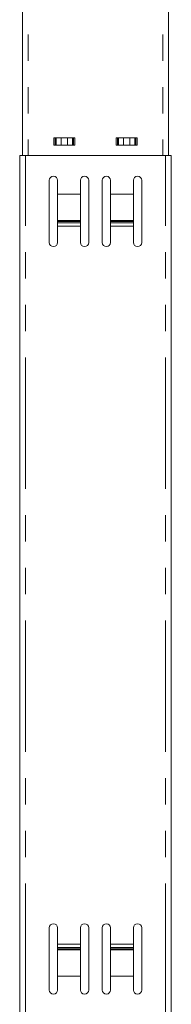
# Model space of a CAD drawing. Header units: millimetres. Extents: x 2 to 601, y 5 to 415.
# Tile 58 of 144: x 87 to 94, y 225 to 272. Entities that reach past the tile are written whole.
import ezdxf

# ---------------------------------------------------------------- set-up
doc = ezdxf.new("R2010")
doc.units = ezdxf.units.MM
doc.linetypes.add('PHANTOM', pattern=[12.7, 6.35, -1.27, 1.27, -1.27, 1.27, -1.27])

msp = doc.modelspace()

# ---------------------------------------------------------------- linework, layer by layer
at = {"color": 7, "linetype": 'Continuous', "lineweight": 15}
for p, q in [((87.083, 304.6744), (87.083, 265.8125)), ((94.113, 304.6744), (94.113, 265.8125)), ((88.5948, 266.6625), (88.6522, 266.6625)), ((88.6522, 266.3125), (88.5948, 266.3125)), ((88.6522, 266.6625), (88.7002, 266.6625)), ((88.6522, 266.3125), (88.7002, 266.3125)), ((88.7002, 266.6625), (88.9491, 266.6625)), ((88.9491, 266.3125), (88.7002, 266.3125)), ((89.247, 266.6625), (88.9491, 266.6625)), ((89.247, 266.3125), (88.9491, 266.3125)), ((89.247, 266.6625), (89.4959, 266.6625)), ((89.4959, 266.3125), (89.247, 266.3125)), ((89.5438, 266.6625), (89.4959, 266.6625)), ((89.5438, 266.3125), (89.4959, 266.3125)), ((89.5438, 266.6625), (89.6013, 266.6625)), ((89.6013, 266.3125), (89.5438, 266.3125)), ((91.6522, 266.6625), (91.5948, 266.6625)), ((91.5948, 266.3125), (91.6522, 266.3125)), ((91.6522, 266.6625), (91.7002, 266.6625)), ((91.6522, 266.3125), (91.7002, 266.3125)), ((91.9491, 266.6625), (91.7002, 266.6625)), ((91.7002, 266.3125), (91.9491, 266.3125)), ((91.9491, 266.6625), (92.247, 266.6625)), ((91.9491, 266.3125), (92.247, 266.3125)), ((92.4959, 266.6625), (92.247, 266.6625)), ((92.247, 266.3125), (92.4959, 266.3125)), ((92.5438, 266.6625), (92.4959, 266.6625)), ((92.5438, 266.3125), (92.4959, 266.3125)), ((92.6013, 266.6625), (92.5438, 266.6625)), ((92.5438, 266.3125), (92.6013, 266.3125)), ((86.948, 224.3125), (86.948, 265.8125)), ((86.948, 265.8125), (87.223, 265.8125)), ((87.223, 265.8125), (93.973, 265.8125)), ((93.973, 265.8125), (94.248, 265.8125)), ((94.248, 224.3125), (94.248, 265.8125)), ((88.373, 264.6124), (88.373, 261.6125)), ((88.773, 263.946), (88.773, 264.6124)), ((89.873, 263.946), (89.873, 264.6124)), ((90.273, 261.6125), (90.273, 264.6124)), ((90.923, 264.6124), (90.923, 261.6125)), ((91.323, 263.946), (91.323, 264.6124)), ((92.423, 263.946), (92.423, 264.6124)), ((92.823, 261.6125), (92.823, 264.6124)), ((89.873, 263.946), (88.773, 263.946)), ((88.773, 262.666), (88.773, 263.946)), ((89.873, 262.666), (89.873, 263.946)), ((91.323, 263.946), (92.423, 263.946)), ((91.323, 262.666), (91.323, 263.946)), ((92.423, 262.666), (92.423, 263.946)), ((89.873, 262.666), (88.773, 262.666)), ((88.773, 262.6285), (88.773, 262.666)), ((88.773, 262.5568), (88.773, 262.6285)), ((88.773, 262.3943), (88.773, 262.5568)), ((89.873, 262.6285), (89.873, 262.666)), ((89.873, 262.5568), (89.873, 262.6285)), ((89.873, 262.3943), (89.873, 262.5568)), ((91.323, 262.666), (92.423, 262.666)), ((91.323, 262.6285), (91.323, 262.666)), ((91.323, 262.5568), (91.323, 262.6285)), ((91.323, 262.3943), (91.323, 262.5568)), ((92.423, 262.6285), (92.423, 262.666)), ((92.423, 262.5568), (92.423, 262.6285)), ((92.423, 262.3943), (92.423, 262.5568)), ((88.773, 261.6125), (88.773, 262.3943)), ((89.873, 261.6125), (89.873, 262.3943)), ((91.323, 261.6125), (91.323, 262.3943)), ((92.423, 261.6125), (92.423, 262.3943)), ((88.373, 225.5125), (88.373, 228.5125)), ((88.773, 228.5125), (88.773, 227.7306)), ((89.873, 228.5125), (89.873, 227.7306)), ((90.273, 228.5125), (90.273, 225.5125)), ((90.923, 225.5125), (90.923, 228.5125)), ((91.323, 228.5125), (91.323, 227.7306)), ((92.423, 228.5125), (92.423, 227.7306)), ((92.823, 228.5125), (92.823, 225.5125)), ((88.773, 227.7306), (88.773, 227.5681)), ((88.773, 227.5681), (88.773, 227.4964)), ((88.773, 227.4964), (88.773, 227.4589)), ((89.873, 227.4589), (88.773, 227.4589)), ((88.773, 227.4589), (88.773, 226.1789)), ((89.873, 227.7306), (89.873, 227.5681)), ((89.873, 227.5681), (89.873, 227.4964)), ((89.873, 227.4964), (89.873, 227.4589)), ((89.873, 227.4589), (89.873, 226.1789)), ((91.323, 227.7306), (91.323, 227.5681)), ((91.323, 227.5681), (91.323, 227.4964)), ((91.323, 227.4964), (91.323, 227.4589)), ((91.323, 227.4589), (92.423, 227.4589)), ((91.323, 227.4589), (91.323, 226.1789)), ((92.423, 227.7306), (92.423, 227.5681)), ((92.423, 227.5681), (92.423, 227.4964)), ((92.423, 227.4964), (92.423, 227.4589)), ((92.423, 227.4589), (92.423, 226.1789)), ((89.873, 226.1789), (88.773, 226.1789)), ((88.773, 226.1789), (88.773, 225.5125)), ((89.873, 226.1789), (89.873, 225.5125)), ((91.323, 226.1789), (91.323, 225.5125)), ((91.323, 226.1789), (92.423, 226.1789)), ((92.423, 226.1789), (92.423, 225.5125))]:
    msp.add_line(p, q, dxfattribs=at)
at = {"color": 7, "linetype": 'PHANTOM', "lineweight": 0}
for p, q in [((87.358, 304.6744), (87.358, 265.8125)), ((93.838, 304.6744), (93.838, 265.8125)), ((88.5948, 266.3125), (88.5948, 266.6625)), ((88.6522, 266.6625), (88.6522, 266.3125)), ((88.7002, 266.3125), (88.7002, 266.6625)), ((88.9491, 266.6625), (88.9491, 266.3125)), ((89.247, 266.3125), (89.247, 266.6625)), ((89.4959, 266.6625), (89.4959, 266.3125)), ((89.5438, 266.3125), (89.5438, 266.6625)), ((89.6013, 266.6625), (89.6013, 266.3125)), ((91.5948, 266.6625), (91.5948, 266.3125)), ((91.6522, 266.3125), (91.6522, 266.6625)), ((91.7002, 266.6625), (91.7002, 266.3125)), ((91.9491, 266.3125), (91.9491, 266.6625)), ((92.247, 266.6625), (92.247, 266.3125)), ((92.4959, 266.3125), (92.4959, 266.6625)), ((92.5438, 266.6625), (92.5438, 266.3125)), ((92.6013, 266.3125), (92.6013, 266.6625)), ((87.223, 224.3125), (87.223, 265.8125)), ((93.973, 224.3125), (93.973, 265.8125)), ((89.873, 262.6285), (88.773, 262.6285)), ((89.873, 262.5568), (88.773, 262.5568)), ((91.323, 262.6285), (92.423, 262.6285)), ((91.323, 262.5568), (92.423, 262.5568)), ((89.873, 262.3943), (88.773, 262.3943)), ((91.323, 262.3943), (92.423, 262.3943)), ((89.873, 227.7306), (88.773, 227.7306)), ((89.873, 227.5681), (88.773, 227.5681)), ((89.873, 227.4964), (88.773, 227.4964)), ((91.323, 227.7306), (92.423, 227.7306)), ((91.323, 227.5681), (92.423, 227.5681)), ((91.323, 227.4964), (92.423, 227.4964))]:
    msp.add_line(p, q, dxfattribs=at)
at = {"color": 7, "linetype": 'Continuous', "lineweight": 15}
for centre, start, end in [((88.573, 264.6125), 90, 180), ((88.573, 264.6125), 0, 90), ((90.073, 264.6125), 90, 180), ((90.073, 264.6125), 0, 90), ((91.123, 264.6125), 90, 180), ((91.123, 264.6125), 0, 90), ((92.623, 264.6125), 90, 180), ((92.623, 264.6125), 0, 90), ((88.573, 261.6125), 180, 270), ((88.573, 261.6125), 270, 0), ((90.073, 261.6125), 180, 270), ((90.073, 261.6125), 270, 0), ((91.123, 261.6125), 180, 270), ((91.123, 261.6125), 270, 0), ((92.623, 261.6125), 180, 270), ((92.623, 261.6125), 270, 0), ((88.573, 228.5125), 90, 180), ((88.573, 228.5125), 0, 90), ((90.073, 228.5125), 90, 180), ((90.073, 228.5125), 0, 90), ((91.123, 228.5125), 90, 180), ((91.123, 228.5125), 0, 90), ((92.623, 228.5125), 90, 180), ((92.623, 228.5125), 0, 90), ((88.573, 225.5125), 180, 270), ((88.573, 225.5125), 270, 0), ((90.073, 225.5125), 180, 270), ((90.073, 225.5125), 270, 0), ((91.123, 225.5125), 180, 270), ((91.123, 225.5125), 270, 0), ((92.623, 225.5125), 180, 270), ((92.623, 225.5125), 270, 0)]:
    msp.add_arc(centre, 0.2, start, end, dxfattribs=at)

doc.saveas('drawing.dxf')
